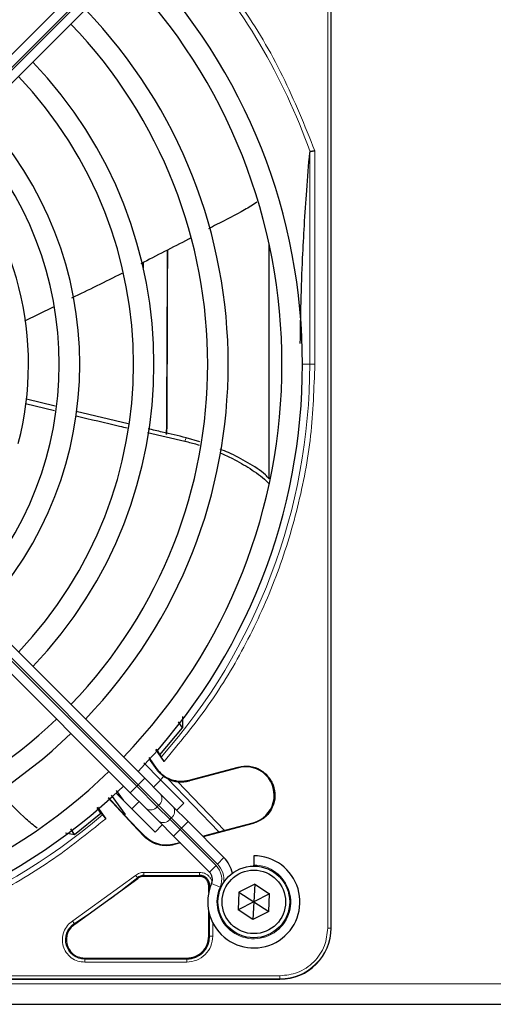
# Model space of a CAD drawing. Header units: millimetres. Extents: x 5 to 418, y 2 to 292.
# Tile 52 of 87: x 97.45 to 105.16, y 220.46 to 236.48. Entities that reach past the tile are written whole.
import ezdxf

# ---------------------------------------------------------------- set-up
doc = ezdxf.new("R2010")
doc.units = ezdxf.units.MM

msp = doc.modelspace()

# ---------------------------------------------------------------- linework, layer by layer
at = {"color": 7, "linetype": 'Continuous', "lineweight": 18}
for p, q in [((102.4682, 221.6971), (102.4682, 240.0471)), ((102.518, 221.6971), (102.518, 240.0471)), ((93.7069, 232.0875), (99.3589, 237.7394)), ((99.3824, 237.7159), (93.7305, 232.0639)), ((102.1747, 234.3167), (102.1747, 230.8721)), ((102.2577, 234.3454), (102.2577, 230.8721)), ((98.3317, 231.9641), (98.3317, 231.9553)), ((102.0567, 230.8721), (102.1747, 230.8721)), ((102.2577, 230.8721), (102.1747, 230.8721)), ((99.3589, 224.0047), (93.7069, 229.6566)), ((93.7305, 229.6802), (99.3824, 224.0283)), ((100.1432, 229.6193), (100.1614, 229.6771)), ((99.6701, 224.2925), (99.6768, 224.2973)), ((101.0132, 224.3061), (101.0104, 224.3168)), ((99.3824, 224.0283), (99.3589, 224.0047)), ((99.4885, 224.1343), (99.3824, 224.0283)), ((99.3824, 224.0283), (99.7158, 223.6949)), ((100.6963, 223.2605), (99.8585, 224.1281)), ((100.217, 224.0927), (100.2142, 224.1034)), ((99.3589, 224.0047), (99.2528, 223.8986)), ((99.6922, 223.6714), (99.3589, 224.0047)), ((99.6922, 223.6714), (99.7158, 223.6949)), ((99.8976, 223.466), (99.6922, 223.6714)), ((99.7158, 223.6949), (99.9211, 223.4896)), ((99.9211, 223.4896), (99.8976, 223.466)), ((100.0642, 223.2993), (99.8976, 223.466)), ((99.9211, 223.4896), (100.0878, 223.3229)), ((100.1939, 223.429), (100.0878, 223.3229)), ((101.2534, 223.4098), (101.2562, 223.3991)), ((99.3779, 223.3059), (99.3691, 223.2992)), ((100.0642, 223.2993), (99.9582, 223.1933)), ((100.0642, 223.2993), (100.0878, 223.3229)), ((100.6495, 222.7141), (100.0642, 223.2993)), ((100.0878, 223.3229), (100.673, 222.7377)), ((99.4849, 223.1833), (99.4882, 223.1956)), ((99.9711, 223.0662), (99.9678, 223.0539)), ((100.7791, 222.8437), (100.673, 222.7377)), ((99.4742, 222.6028), (100.3818, 222.6028)), ((100.6495, 222.7141), (100.5434, 222.608)), ((98.3168, 221.8121), (99.3381, 222.554)), ((99.3795, 222.5041), (99.37, 222.5157)), ((99.4742, 222.5529), (100.3817, 222.5529)), ((99.4742, 222.5379), (99.4742, 222.5529)), ((100.3817, 222.5379), (100.3817, 222.5529)), ((100.5309, 222.3887), (100.5459, 222.3887)), ((100.5459, 222.3887), (100.5459, 222.335)), ((100.7156, 222.363), (100.5782, 222.4232)), ((100.5459, 221.9092), (100.5459, 221.5637)), ((100.5958, 221.7835), (100.5958, 221.5638)), ((98.3436, 221.77), (98.3517, 221.7574)), ((102.4682, 221.6971), (102.518, 221.6971)), ((102.518, 221.6971), (102.5234, 221.6971)), ((100.5309, 221.5637), (100.5459, 221.5637)), ((98.513, 221.2062), (98.513, 221.1912)), ((100.1734, 221.1912), (98.513, 221.1912)), ((100.1734, 221.1912), (100.1734, 221.2062)), ((100.1733, 221.1413), (98.5131, 221.1413)), ((83.3401, 220.9189), (101.6901, 220.9189)), ((83.3401, 220.8691), (101.6901, 220.8691)), ((101.6901, 220.8691), (101.6901, 220.9189)), ((101.6901, 220.8637), (101.6901, 220.8691)), ((61.1817, 220.7887), (140.5151, 220.7887))]:
    msp.add_line(p, q, dxfattribs=at)
at = {"color": 7, "linetype": 'Continuous', "lineweight": 25}
for p, q in [((102.5234, 221.6971), (102.5234, 240.0471)), ((99.2528, 237.8455), (93.6008, 232.1936)), ((93.8365, 231.9579), (99.4885, 237.6098)), ((101.5151, 229.0089), (101.5151, 232.8197)), ((99.4651, 232.5293), (99.4651, 232.4415)), ((98.0002, 231.8008), (97.5339, 231.5712)), ((98.0294, 230.1882), (97.5646, 230.3047)), ((97.5513, 230.2324), (98.0229, 230.119)), ((102.5234, 221.6971), (102.5234, 230.1672)), ((99.2186, 229.9005), (98.3746, 230.1032)), ((99.4885, 224.1343), (93.8365, 229.7863)), ((99.5365, 229.7594), (100.1432, 229.6193)), ((100.3856, 229.6113), (100.1614, 229.6771)), ((93.6008, 229.5506), (99.2528, 223.8986)), ((100.1021, 224.9566), (100.0381, 225.0516)), ((100.1044, 225.1383), (100.1021, 224.9566)), ((99.7373, 224.5164), (100.1021, 224.9566)), ((99.8034, 224.4068), (99.6677, 224.602)), ((99.6736, 224.6088), (99.7373, 224.5164)), ((99.7373, 224.5164), (99.7553, 224.4776)), ((99.4724, 224.3861), (99.7472, 224.1114)), ((99.5534, 224.474), (99.6768, 224.2973)), ((100.2142, 224.1034), (101.0104, 224.3168)), ((101.0132, 224.3061), (100.217, 224.0927)), ((99.7468, 223.876), (99.4885, 224.1343)), ((99.6333, 223.9896), (99.7511, 224.1074)), ((99.7989, 224.1671), (99.7471, 224.1114)), ((99.7471, 224.1114), (100.1282, 223.7303)), ((99.7964, 224.1644), (99.8585, 224.1281)), ((100.0216, 224.0792), (100.7884, 223.2852)), ((99.6568, 223.2589), (99.0222, 223.8935)), ((99.0253, 223.9374), (99.1404, 223.7754)), ((99.2528, 223.8986), (99.5111, 223.6403)), ((99.9522, 223.6706), (99.7468, 223.876)), ((99.3691, 223.2992), (98.8938, 223.8163)), ((98.9011, 223.8228), (99.1591, 223.5327)), ((98.9431, 223.8611), (99.1715, 223.544)), ((99.2797, 223.636), (99.3976, 223.7539)), ((100.1282, 223.7303), (100.0104, 223.6124)), ((98.3475, 223.2211), (98.7759, 223.5675)), ((98.7759, 223.5675), (98.7126, 223.6566)), ((98.7193, 223.6623), (98.8542, 223.4738)), ((98.7759, 223.5675), (98.8045, 223.5404)), ((99.5111, 223.6403), (99.7165, 223.4349)), ((100.1939, 223.429), (99.9522, 223.6706)), ((99.1715, 223.544), (99.1591, 223.5327)), ((99.1594, 223.5329), (99.3779, 223.3059)), ((99.7165, 223.4349), (99.9582, 223.1933)), ((100.7791, 222.8437), (100.1939, 223.429)), ((101.2562, 223.3991), (100.4419, 223.1809)), ((100.6963, 223.2605), (101.2534, 223.4098)), ((98.2018, 223.2475), (98.3475, 223.2211)), ((98.3475, 223.2211), (98.2843, 223.3097)), ((99.3691, 223.2992), (99.4849, 223.1833)), ((99.4882, 223.1956), (99.3779, 223.3059)), ((99.7747, 223.3767), (99.6568, 223.2589)), ((100.4329, 223.19), (100.6963, 223.2605)), ((99.9582, 223.1933), (100.5434, 222.608)), ((100.0701, 223.0813), (99.9678, 223.0539)), ((99.9711, 223.0662), (100.0611, 223.0903)), ((101.2651, 222.8721), (101.2651, 222.7221)), ((101.2651, 222.7054), (101.2651, 222.7221)), ((98.3517, 221.7574), (99.3795, 222.5041)), ((100.3817, 222.5379), (99.4742, 222.5379)), ((100.5309, 222.2755), (100.5309, 222.3887)), ((101.0229, 222.2792), (101.0079, 221.9909)), ((101.28, 222.4104), (101.0229, 222.2792)), ((101.0229, 222.2792), (101.2651, 222.1221)), ((101.28, 222.4104), (101.2651, 222.1221)), ((101.28, 222.4104), (101.5222, 222.2533)), ((101.2651, 222.1221), (101.0079, 221.9909)), ((101.2651, 222.1221), (101.2501, 221.8338)), ((101.5222, 222.2533), (101.2651, 222.1221)), ((101.2651, 222.1221), (101.5072, 221.965)), ((101.5072, 221.965), (101.5222, 222.2533)), ((100.5309, 221.5637), (100.5309, 221.9686)), ((101.2501, 221.8338), (101.0079, 221.9909)), ((101.5072, 221.965), (101.2501, 221.8338)), ((98.513, 221.2062), (100.1734, 221.2062)), ((83.3401, 220.8637), (101.6901, 220.8637)), ((93.2199, 220.8637), (101.6901, 220.8637)), ((61.1817, 220.4554), (140.5151, 220.4554))]:
    msp.add_line(p, q, dxfattribs=at)
for radius in [0.5833, 0.5167]:
    msp.add_circle((101.2651, 222.1221), radius, dxfattribs=at)
at = {"color": 7, "linetype": 'Continuous', "lineweight": 18}
for centre, radius, start, end in [((92.5151, 230.8721), 10.2672, 19.69498, 41.31692), ((92.5151, 230.8721), 9.6597, 318.54968, 360), ((99.6353, 223.8019), 0.1339, 306.95053, 33.57825), ((99.5852, 223.7519), 0.1339, 236.42175, 323.04947), ((99.8406, 223.5966), 0.1339, 306.95053, 33.57825), ((92.5151, 230.8721), 9.6597, 270, 310.62439), ((99.7906, 223.5465), 0.1339, 236.42175, 323.04947), ((100.4255, 222.4902), 0.3167, 336.32369, 45), ((101.2651, 222.1221), 0.6, 156.32369, 90), ((100.4255, 222.4902), 0.35, 350.36291, 45), ((92.5151, 230.8721), 10.8083, 302.63367, 309.36295), ((98.513, 221.5054), 0.3142, 122.63367, 270), ((101.6901, 221.6971), 0.828, 270, 360)]:
    msp.add_arc(centre, radius, start, end, dxfattribs=at)
at = {"color": 7, "linetype": 'Continuous', "lineweight": 25}
for centre, radius, start, end in [((92.5151, 230.8721), 9.5417, 316.02565, 43.97435), ((92.5151, 230.8721), 9.2083, 316.03708, 43.96292), ((92.5151, 230.8721), 8.3333, 316.14599, 43.85401), ((92.5151, 230.8721), 8, 316.19375, 43.80625), ((92.5151, 230.8721), 7.125, 316.34037, 43.65963), ((92.5151, 230.8721), 6.7917, 316.40617, 43.59383), ((92.5151, 230.8721), 5.9167, 316.61418, 43.38582), ((92.5151, 230.8721), 5.5833, 316.71058, 43.28942), ((92.5151, 230.8721), 5.0825, 345.32235, 43.12079), ((92.5151, 230.8721), 8, 270, 313.80625), ((92.5151, 230.8721), 8.3333, 226.14599, 313.85401), ((112.4731, 233.3663), 15.6923, 214.65785, 215.32623), ((92.5151, 230.8721), 9.2083, 270, 313.96292), ((101.1333, 223.8579), 0.4639, 285.00055, 105.00057), ((100.0847, 224.5864), 0.5111, 243.72308, 285), ((92.5151, 230.8721), 9.5417, 226.00085, 313.99915), ((101.2651, 222.1221), 0.75, 156.32369, 90), ((100.4255, 222.4902), 0.5, 11.42049, 45), ((100.4255, 222.4902), 0.1667, 336.32369, 45), ((99.4742, 222.3887), 0.1642, 90, 129.36295), ((100.3817, 222.3887), 0.1642, 0, 90), ((101.6901, 221.6971), 0.8333, 270, 360), ((100.1734, 221.5637), 0.3725, 270, 0)]:
    msp.add_arc(centre, radius, start, end, dxfattribs=at)
for major_axis, start_param, end_param in [((0, 6.5204), 3.9907388, 4.5098417), ((0, 6.9626), 4.0455101, 4.5237531)]:
    msp.add_ellipse((99.8035, 234.0387), major_axis=major_axis, ratio=0.0087269, start_param=start_param, end_param=end_param, dxfattribs=at)
at = {"color": 7, "linetype": 'Continuous', "lineweight": 18}
for points, knots in [([(100.2361, 237.7546), (100.518, 237.4128), (101.0821, 236.7288), (101.7634, 235.5798), (102.093, 234.7568), (102.2577, 234.3454)], [0, 0, 0, 0, 0.33321248, 0.66677731, 1, 1, 1, 1]), ([(102.2577, 230.8721), (102.2443, 230.4827), (102.2172, 229.7003), (101.9973, 228.5392), (101.6469, 227.4055), (101.1567, 226.3249), (100.5507, 225.3103), (100.0518, 224.7071), (99.8034, 224.4068)], [0, 0, 0, 0, 0.1652331, 0.3319994, 0.5, 0.6679894, 0.8347613, 1, 1, 1, 1]), ([(98.8542, 223.4738), (98.5571, 223.2361), (97.9601, 222.7586), (96.9622, 222.1797), (95.9027, 221.712), (94.7939, 221.3778), (93.6594, 221.1681), (92.8954, 221.1422), (92.5151, 221.1294)], [0, 0, 0, 0, 0.1653003, 0.3320617, 0.5, 0.6679268, 0.834694, 1, 1, 1, 1]), ([(100.3818, 222.6028), (100.4087, 222.6), (100.4503, 222.5955), (100.5001, 222.5689), (100.5343, 222.5413), (100.5613, 222.507), (100.5801, 222.4764), (100.5832, 222.4561), (100.5841, 222.4503)], [0, 0, 0, 0, 0.2945752, 0.4546834, 0.6151195, 0.7752278, 0.935664, 1, 1, 1, 1]), ([(99.3381, 222.554), (99.3421, 222.5492), (99.3502, 222.5394), (99.3605, 222.527), (99.368, 222.518), (99.3694, 222.5165), (99.37, 222.5157)], [0, 0, 0, 0, 0.2500006, 0.5000007, 0.7500004, 1, 1, 1, 1]), ([(100.5707, 222.3887), (100.5675, 222.3887), (100.5587, 222.3887), (100.5491, 222.3887), (100.547, 222.3887), (100.5459, 222.3887)], [0, 0, 0, 0, 0.2264915, 0.6132457, 1, 1, 1, 1]), ([(98.5131, 221.1413), (98.4751, 221.1448), (98.3971, 221.1519), (98.2907, 221.2091), (98.208, 221.2951), (98.1579, 221.4014), (98.1428, 221.518), (98.1661, 221.6351), (98.2248, 221.7406), (98.2866, 221.7887), (98.3168, 221.8121)], [0, 0, 0, 0, 0.1217123, 0.2499997, 0.3782871, 0.4999994, 0.6217118, 0.7499997, 0.8782875, 1, 1, 1, 1]), ([(101.6901, 220.9189), (101.7879, 220.9293), (101.9385, 220.9453), (102.1197, 221.0423), (102.2444, 221.1427), (102.3448, 221.2674), (102.4419, 221.4486), (102.4578, 221.5992), (102.4682, 221.6971)], [0, 0, 0, 0, 0.2394568, 0.3683607, 0.5, 0.6316393, 0.7605432, 1, 1, 1, 1])]:
    msp.add_open_spline(points, degree=3, knots=knots, dxfattribs=at)
at = {"color": 7, "linetype": 'Continuous', "lineweight": 25}
for points, knots in [([(102.0207, 231.2117), (102.0241, 231.4379), (102.0313, 231.9189), (102.0563, 232.5591), (102.0884, 233.1613), (102.1268, 233.7383), (102.158, 234.1147), (102.1747, 234.3167)], [0, 0, 0, 0, 0.1908903, 0.4060411, 0.5762921, 0.77266, 1, 1, 1, 1]), ([(102.1816, 234.3322), (102.1807, 234.3319), (102.1789, 234.3312), (102.1761, 234.3266), (102.1753, 234.3208), (102.1747, 234.3167)], [0, 0, 0, 0, 0.21552131, 0.44810908, 1, 1, 1, 1]), ([(102.2577, 234.3454), (102.2484, 234.3438), (102.2323, 234.3411), (102.2104, 234.3372), (102.1929, 234.3342), (102.1853, 234.3329), (102.1816, 234.3322)], [0, 0, 0, 0, 0.2931583, 0.502984, 0.7624143, 1, 1, 1, 1]), ([(101.3164, 233.5079), (101.2494, 233.4659), (101.0366, 233.3324), (100.7668, 233.2023), (100.5718, 233.1), (100.529, 233.0776)], [0, 0, 0, 0, 0.2639808, 0.8385326, 1, 1, 1, 1]), ([(100.2354, 232.9245), (100.2236, 232.9183), (99.954, 232.7777), (99.6829, 232.6399), (99.4237, 232.5082)], [0, 0, 0, 0, 0.0438771, 1, 1, 1, 1]), ([(99.1223, 232.3536), (99.1201, 232.3525), (98.8476, 232.2128), (98.5719, 232.0797), (98.2984, 231.9477)], [0, 0, 0, 0, 0.0080877, 1, 1, 1, 1]), ([(98.3716, 230.0351), (98.6074, 229.9774), (98.885, 229.9095), (99.1635, 229.8454), (99.2054, 229.8358)], [0, 0, 0, 0, 0.8495058, 1, 1, 1, 1]), ([(100.1614, 229.6771), (100.0324, 229.7068), (99.8259, 229.7543), (99.6199, 229.8041), (99.5426, 229.8228)], [0, 0, 0, 0, 0.6244716, 1, 1, 1, 1]), ([(100.1432, 229.6193), (100.2099, 229.6036), (100.2888, 229.5849), (100.3649, 229.5591), (100.3767, 229.5551)], [0, 0, 0, 0, 0.8451094, 1, 1, 1, 1]), ([(101.5151, 229.0089), (101.4948, 229.0306), (101.3999, 229.1323), (101.1693, 229.2711), (100.9216, 229.4096), (100.763, 229.4723), (100.7174, 229.4904)], [0, 0, 0, 0, 0.1013217, 0.4747896, 0.848995, 1, 1, 1, 1]), ([(100.711, 229.4319), (100.717, 229.4295), (100.7879, 229.4014), (100.9057, 229.3436), (101.0639, 229.2596), (101.2056, 229.1741), (101.3401, 229.0799), (101.4446, 229.0002), (101.4946, 228.9455), (101.5087, 228.9302)], [0, 0, 0, 0, 0.0200547, 0.2338593, 0.4061495, 0.5790896, 0.7545367, 0.9311869, 1, 1, 1, 1]), ([(99.7553, 224.4776), (99.7564, 224.4758), (99.7585, 224.4721), (99.7698, 224.4553), (99.7852, 224.4328), (99.7974, 224.4155), (99.8034, 224.4068)], [0, 0, 0, 0, 0.2448343, 0.4943645, 0.7472903, 1, 1, 1, 1]), ([(99.7989, 224.1671), (99.7748, 224.1847), (99.7278, 224.2191), (99.689, 224.2685), (99.6701, 224.2925)], [0, 0, 0, 0, 0.5129979, 1, 1, 1, 1]), ([(97.7374, 223.3196), (97.6782, 223.3692), (97.487, 223.5291), (97.281, 223.7444), (97.1234, 223.8984), (97.0887, 223.9322)], [0, 0, 0, 0, 0.2592698, 0.8370431, 1, 1, 1, 1]), ([(98.8045, 223.5404), (98.8058, 223.5389), (98.8084, 223.5358), (98.8201, 223.5203), (98.8359, 223.499), (98.8481, 223.4822), (98.8542, 223.4738)], [0, 0, 0, 0, 0.2470306, 0.4961199, 0.7474731, 1, 1, 1, 1]), ([(99.9678, 223.0539), (99.9248, 223.0456), (99.8388, 223.0291), (99.7078, 223.0493), (99.5843, 223.0972), (99.5181, 223.1546), (99.4849, 223.1833)], [0, 0, 0, 0, 0.2499634, 0.4999972, 0.7499567, 1, 1, 1, 1]), ([(99.4882, 223.1956), (99.5214, 223.1669), (99.5876, 223.1096), (99.7111, 223.0616), (99.842, 223.0414), (99.9281, 223.0579), (99.9711, 223.0662)], [0, 0, 0, 0, 0.2499634, 0.4999972, 0.7499567, 1, 1, 1, 1])]:
    msp.add_open_spline(points, degree=3, knots=knots, dxfattribs=at)
for points in [[(99.6768, 224.2973), (99.7098, 224.2585), (99.7757, 224.1809), (99.9128, 224.1096), (100.0637, 224.077), (100.164, 224.0946), (100.2142, 224.1034)], [(101.0104, 224.3168), (101.0723, 224.326), (101.1961, 224.3443), (101.3772, 224.2792), (101.5199, 224.1548), (101.6041, 223.9841), (101.6166, 223.7941), (101.5551, 223.6151), (101.4308, 223.4681), (101.3144, 223.4221), (101.2562, 223.3991)], [(99.4742, 222.5379), (99.4569, 222.5364), (99.4224, 222.5333), (99.3938, 222.5138), (99.3795, 222.5041)], [(100.5309, 222.3887), (100.5287, 222.4083), (100.5242, 222.4474), (100.4897, 222.4967), (100.4404, 222.5312), (100.4013, 222.5357), (100.3817, 222.5379)], [(98.3517, 221.7574), (98.3316, 221.7424), (98.2915, 221.7124), (98.2482, 221.6503), (98.2193, 221.5803), (98.2157, 221.5304), (98.2138, 221.5054)], [(98.2138, 221.5054), (98.2183, 221.4662), (98.2273, 221.3878), (98.2965, 221.2889), (98.3954, 221.2197), (98.4738, 221.2107), (98.513, 221.2062)], [(100.1734, 221.2062), (100.2202, 221.2116), (100.3139, 221.2223), (100.4321, 221.305), (100.5148, 221.4232), (100.5255, 221.5169), (100.5309, 221.5637)]]:
    msp.add_open_spline(points, degree=3, dxfattribs=at)
at = {"color": 7, "linetype": 'Continuous', "lineweight": 18}
for points in [[(99.3381, 222.554), (99.3586, 222.5681), (99.3998, 222.5962), (99.4494, 222.6006), (99.4742, 222.6028)], [(99.4742, 222.6028), (99.4742, 222.5965), (99.4742, 222.5838), (99.4742, 222.5677), (99.4742, 222.556), (99.4742, 222.5539), (99.4742, 222.5529)], [(100.3818, 222.6028), (100.3818, 222.5965), (100.3817, 222.5838), (100.3817, 222.5677), (100.3817, 222.556), (100.3817, 222.5539), (100.3817, 222.5529)], [(98.3168, 221.8121), (98.3202, 221.8067), (98.327, 221.7961), (98.3357, 221.7824), (98.342, 221.7726), (98.3431, 221.7709), (98.3436, 221.77)], [(100.5958, 221.5638), (100.5895, 221.5085), (100.5768, 221.3977), (100.4791, 221.258), (100.3394, 221.1603), (100.2287, 221.1476), (100.1733, 221.1413)], [(100.5958, 221.5638), (100.5895, 221.5638), (100.5768, 221.5638), (100.5607, 221.5638), (100.549, 221.5638), (100.5469, 221.5637), (100.5459, 221.5637)], [(98.5131, 221.1413), (98.5131, 221.1476), (98.5131, 221.1603), (98.5131, 221.1765), (98.5131, 221.1881), (98.513, 221.1902), (98.513, 221.1912)], [(100.1734, 221.1912), (100.1734, 221.1902), (100.1734, 221.1881), (100.1733, 221.1765), (100.1733, 221.1603), (100.1733, 221.1476), (100.1733, 221.1413)]]:
    msp.add_open_spline(points, degree=3, dxfattribs=at)

doc.saveas('drawing.dxf')
